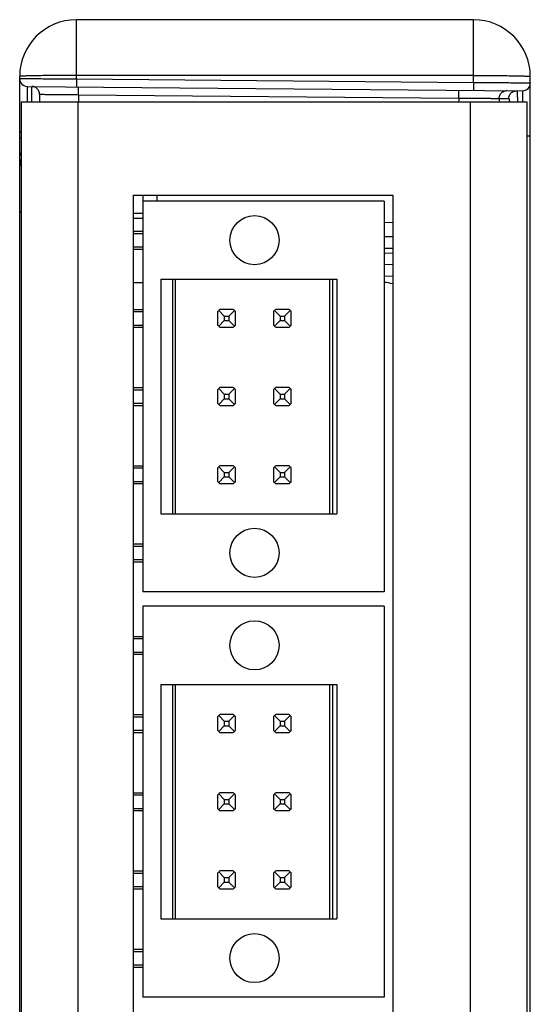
# Model space of a CAD drawing. Header units: inches. Extents: x 0.2 to 16.8, y 0.1 to 10.8.
# Tile 12 of 24: x 9 to 9.9, y 4.8 to 6.5. Entities that reach past the tile are written whole.
import ezdxf

# ---------------------------------------------------------------- set-up
doc = ezdxf.new("R2010")
doc.units = ezdxf.units.IN
doc.header["$LTSCALE"] = 0.935
doc.header["$MEASUREMENT"] = 0
doc.layers.get('0').update_dxf_attribs({"linetype": 'CONTINUOUS'})

msp = doc.modelspace()

# ---------------------------------------------------------------- linework, layer by layer
at = {"color": 7, "linetype": 'CONTINUOUS'}
for p, q in [((9.0932, 6.422), (9.0932, 6.5263)), ((9.7932, 6.5263), (9.0932, 6.5263)), ((9.7932, 6.4159), (9.7932, 6.5263)), ((8.9932, 3.1573), (8.9932, 6.4263)), ((9.0932, 6.422), (9.0931, 6.408)), ((9.7932, 6.4281), (9.0932, 6.4281)), ((9.0932, 6.422), (9.7932, 6.4159)), ((9.8932, 3.1573), (9.8932, 6.4263)), ((9.0069, 6.4088), (9.8793, 6.4011)), ((9.0177, 6.4087), (9.0176, 6.4083)), ((9.7932, 6.4159), (9.7931, 6.4019)), ((9.0282, 6.3949), (9.0282, 6.3813)), ((9.097, 6.3942), (9.097, 6.3813)), ((9.097, 6.3942), (9.7672, 6.3883)), ((9.7672, 6.3883), (9.7672, 6.3813)), ((9.8384, 6.3876), (9.8384, 6.3813)), ((9.8384, 6.3876), (9.8555, 6.3875)), ((8.9957, 6.3813), (8.9957, 3.2023)), ((8.9957, 6.3813), (9.8872, 6.3813)), ((9.0957, 6.3813), (9.0957, 3.2023)), ((9.7872, 6.3813), (9.7872, 3.2023)), ((9.8872, 6.3813), (9.8872, 3.2023)), ((8.9932, 6.3288), (8.9957, 6.3288)), ((8.9932, 6.3182), (8.9957, 6.3182)), ((9.8932, 6.3211), (9.8872, 6.3211)), ((9.1937, 3.3673), (9.1937, 6.2173)), ((9.1937, 6.2173), (9.6507, 6.2173)), ((9.2102, 6.2173), (9.2102, 5.5179)), ((9.2348, 6.2173), (9.2348, 6.2068)), ((9.6507, 6.2173), (9.6507, 3.3673)), ((9.6354, 6.2068), (9.2102, 6.2068)), ((9.6354, 6.2068), (9.6354, 5.5179)), ((8.9957, 6.1874), (8.9932, 6.1874)), ((9.2102, 6.1846), (9.1937, 6.1846)), ((9.2102, 6.1759), (9.1937, 6.1759)), ((9.6507, 6.1686), (9.6354, 6.1689)), ((9.1937, 6.1537), (9.2102, 6.1537)), ((9.1937, 6.1497), (9.2102, 6.1497)), ((9.6507, 6.1436), (9.6354, 6.1439)), ((9.1937, 6.1261), (9.2102, 6.1261)), ((9.1937, 6.1222), (9.2102, 6.1222)), ((9.6354, 6.1239), (9.6507, 6.1236)), ((9.6507, 6.1146), (9.6354, 6.1149)), ((9.6507, 6.0946), (9.6354, 6.0949)), ((9.6354, 6.0749), (9.6507, 6.0746)), ((9.1937, 6.0633), (9.2102, 6.0633)), ((9.2422, 6.069), (9.2422, 5.6557)), ((9.2422, 6.069), (9.5522, 6.069)), ((9.2625, 6.069), (9.2625, 5.6557)), ((9.2673, 6.069), (9.2673, 5.6557)), ((9.539, 6.069), (9.539, 5.6557)), ((9.5443, 6.069), (9.5443, 5.6557)), ((9.5522, 6.069), (9.5522, 5.6557)), ((9.1937, 6.0159), (9.2102, 6.0159)), ((9.1937, 6.012), (9.2102, 6.012)), ((9.3421, 6.012), (9.3421, 5.9883)), ((9.3539, 6.0041), (9.344, 6.0141)), ((9.3697, 6.0159), (9.3461, 6.0159)), ((9.3539, 6.0041), (9.3539, 5.9962)), ((9.3539, 6.0041), (9.3618, 6.0041)), ((9.3618, 6.0041), (9.3718, 6.0141)), ((9.3618, 6.0041), (9.3618, 5.9962)), ((9.3736, 5.9883), (9.3736, 6.012)), ((9.4405, 6.012), (9.4405, 5.9883)), ((9.4524, 6.0041), (9.4424, 6.0141)), ((9.4681, 6.0159), (9.4445, 6.0159)), ((9.4524, 6.0041), (9.4524, 5.9962)), ((9.4524, 6.0041), (9.4602, 6.0041)), ((9.4602, 6.0041), (9.4702, 6.0141)), ((9.4602, 6.0041), (9.4602, 5.9962)), ((9.472, 5.9883), (9.472, 6.012)), ((9.1937, 5.9883), (9.2102, 5.9883)), ((9.344, 5.9862), (9.3539, 5.9962)), ((9.3539, 5.9962), (9.3618, 5.9962)), ((9.3718, 5.9862), (9.3618, 5.9962)), ((9.4424, 5.9862), (9.4524, 5.9962)), ((9.4524, 5.9962), (9.4602, 5.9962)), ((9.4702, 5.9862), (9.4602, 5.9962)), ((9.1937, 5.9844), (9.2102, 5.9844)), ((9.3461, 5.9844), (9.3697, 5.9844)), ((9.4445, 5.9844), (9.4681, 5.9844)), ((9.1937, 5.8781), (9.2102, 5.8781)), ((9.1937, 5.8742), (9.2102, 5.8742)), ((9.3421, 5.8742), (9.3421, 5.8505)), ((9.3539, 5.8663), (9.344, 5.8763)), ((9.3697, 5.8781), (9.3461, 5.8781)), ((9.3539, 5.8663), (9.3539, 5.8584)), ((9.3539, 5.8663), (9.3618, 5.8663)), ((9.3618, 5.8663), (9.3718, 5.8763)), ((9.3618, 5.8663), (9.3618, 5.8584)), ((9.3736, 5.8505), (9.3736, 5.8742)), ((9.4405, 5.8742), (9.4405, 5.8505)), ((9.4524, 5.8663), (9.4424, 5.8763)), ((9.4681, 5.8781), (9.4445, 5.8781)), ((9.4524, 5.8663), (9.4524, 5.8584)), ((9.4524, 5.8663), (9.4602, 5.8663)), ((9.4602, 5.8663), (9.4702, 5.8763)), ((9.4602, 5.8663), (9.4602, 5.8584)), ((9.472, 5.8505), (9.472, 5.8742)), ((9.1937, 5.8505), (9.2102, 5.8505)), ((9.344, 5.8484), (9.3539, 5.8584)), ((9.3539, 5.8584), (9.3618, 5.8584)), ((9.3718, 5.8484), (9.3618, 5.8584)), ((9.4424, 5.8484), (9.4524, 5.8584)), ((9.4524, 5.8584), (9.4602, 5.8584)), ((9.4702, 5.8484), (9.4602, 5.8584)), ((9.1937, 5.8466), (9.2102, 5.8466)), ((9.3461, 5.8466), (9.3697, 5.8466)), ((9.4445, 5.8466), (9.4681, 5.8466)), ((9.1937, 5.7403), (9.2102, 5.7403)), ((9.1937, 5.7364), (9.2102, 5.7364)), ((9.3421, 5.7364), (9.3421, 5.7127)), ((9.3539, 5.7285), (9.344, 5.7385)), ((9.3697, 5.7403), (9.3461, 5.7403)), ((9.3539, 5.7285), (9.3539, 5.7206)), ((9.3539, 5.7285), (9.3618, 5.7285)), ((9.3618, 5.7285), (9.3718, 5.7385)), ((9.3618, 5.7285), (9.3618, 5.7206)), ((9.3736, 5.7127), (9.3736, 5.7364)), ((9.4405, 5.7364), (9.4405, 5.7127)), ((9.4524, 5.7285), (9.4424, 5.7385)), ((9.4681, 5.7403), (9.4445, 5.7403)), ((9.4524, 5.7285), (9.4524, 5.7206)), ((9.4524, 5.7285), (9.4602, 5.7285)), ((9.4602, 5.7285), (9.4702, 5.7385)), ((9.4602, 5.7285), (9.4602, 5.7206)), ((9.472, 5.7127), (9.472, 5.7364)), ((9.1937, 5.7127), (9.2102, 5.7127)), ((9.1937, 5.7088), (9.2102, 5.7088)), ((9.344, 5.7106), (9.3539, 5.7206)), ((9.3461, 5.7088), (9.3697, 5.7088)), ((9.3539, 5.7206), (9.3618, 5.7206)), ((9.3718, 5.7106), (9.3618, 5.7206)), ((9.4424, 5.7106), (9.4524, 5.7206)), ((9.4445, 5.7088), (9.4681, 5.7088)), ((9.4524, 5.7206), (9.4602, 5.7206)), ((9.4702, 5.7106), (9.4602, 5.7206)), ((9.2422, 5.6557), (9.5522, 5.6557)), ((9.1937, 5.6025), (9.2102, 5.6025)), ((9.1937, 5.5986), (9.2102, 5.5986)), ((9.1937, 5.5749), (9.2102, 5.5749)), ((9.1937, 5.571), (9.2102, 5.571)), ((9.6354, 5.5179), (9.2102, 5.5179)), ((9.2102, 5.4928), (9.2102, 4.8039)), ((9.6354, 5.4928), (9.2102, 5.4928)), ((9.6354, 5.4928), (9.6354, 4.8039)), ((9.1937, 5.4397), (9.2102, 5.4397)), ((9.1937, 5.4357), (9.2102, 5.4357)), ((9.1937, 5.4121), (9.2102, 5.4121)), ((9.1937, 5.4082), (9.2102, 5.4082)), ((9.2422, 5.355), (9.2422, 4.9417)), ((9.2422, 5.355), (9.5522, 5.355)), ((9.2625, 5.355), (9.2625, 4.9417)), ((9.2673, 5.355), (9.2673, 4.9417)), ((9.539, 5.355), (9.539, 4.9417)), ((9.5443, 5.355), (9.5443, 4.9417)), ((9.5522, 5.355), (9.5522, 4.9417)), ((9.1937, 5.3019), (9.2102, 5.3019)), ((9.1937, 5.298), (9.2102, 5.298)), ((9.3421, 5.298), (9.3421, 5.2743)), ((9.3539, 5.2901), (9.344, 5.3001)), ((9.3697, 5.3019), (9.3461, 5.3019)), ((9.3618, 5.2901), (9.3718, 5.3001)), ((9.3736, 5.2743), (9.3736, 5.298)), ((9.4405, 5.298), (9.4405, 5.2743)), ((9.4524, 5.2901), (9.4424, 5.3001)), ((9.4681, 5.3019), (9.4445, 5.3019)), ((9.4602, 5.2901), (9.4702, 5.3001)), ((9.472, 5.2743), (9.472, 5.298)), ((9.344, 5.2722), (9.3539, 5.2822)), ((9.3539, 5.2901), (9.3539, 5.2822)), ((9.3539, 5.2901), (9.3618, 5.2901)), ((9.3539, 5.2822), (9.3618, 5.2822)), ((9.3618, 5.2901), (9.3618, 5.2822)), ((9.3718, 5.2722), (9.3618, 5.2822)), ((9.4424, 5.2722), (9.4524, 5.2822)), ((9.4524, 5.2901), (9.4524, 5.2822)), ((9.4524, 5.2901), (9.4602, 5.2901)), ((9.4524, 5.2822), (9.4602, 5.2822)), ((9.4602, 5.2901), (9.4602, 5.2822)), ((9.4702, 5.2722), (9.4602, 5.2822)), ((9.1937, 5.2743), (9.2102, 5.2743)), ((9.1937, 5.2704), (9.2102, 5.2704)), ((9.3461, 5.2704), (9.3697, 5.2704)), ((9.4445, 5.2704), (9.4681, 5.2704)), ((9.1937, 5.1641), (9.2102, 5.1641)), ((9.1937, 5.1602), (9.2102, 5.1602)), ((9.3421, 5.1602), (9.3421, 5.1365)), ((9.3539, 5.1523), (9.344, 5.1623)), ((9.3697, 5.1641), (9.3461, 5.1641)), ((9.3618, 5.1523), (9.3718, 5.1623)), ((9.3736, 5.1365), (9.3736, 5.1602)), ((9.4405, 5.1602), (9.4405, 5.1365)), ((9.4524, 5.1523), (9.4424, 5.1623)), ((9.4681, 5.1641), (9.4445, 5.1641)), ((9.4602, 5.1523), (9.4702, 5.1623)), ((9.472, 5.1365), (9.472, 5.1602)), ((9.1937, 5.1365), (9.2102, 5.1365)), ((9.344, 5.1344), (9.3539, 5.1444)), ((9.3539, 5.1523), (9.3539, 5.1444)), ((9.3539, 5.1523), (9.3618, 5.1523)), ((9.3539, 5.1444), (9.3618, 5.1444)), ((9.3618, 5.1523), (9.3618, 5.1444)), ((9.3718, 5.1344), (9.3618, 5.1444)), ((9.4424, 5.1344), (9.4524, 5.1444)), ((9.4524, 5.1523), (9.4524, 5.1444)), ((9.4524, 5.1523), (9.4602, 5.1523)), ((9.4524, 5.1444), (9.4602, 5.1444)), ((9.4602, 5.1523), (9.4602, 5.1444)), ((9.4702, 5.1344), (9.4602, 5.1444)), ((9.1937, 5.1326), (9.2102, 5.1326)), ((9.3461, 5.1326), (9.3697, 5.1326)), ((9.4445, 5.1326), (9.4681, 5.1326)), ((9.1937, 5.0263), (9.2102, 5.0263)), ((9.1937, 5.0224), (9.2102, 5.0224)), ((9.3421, 5.0224), (9.3421, 4.9987)), ((9.3539, 5.0145), (9.344, 5.0245)), ((9.3697, 5.0263), (9.3461, 5.0263)), ((9.3539, 5.0145), (9.3539, 5.0066)), ((9.3539, 5.0145), (9.3618, 5.0145)), ((9.3618, 5.0145), (9.3718, 5.0245)), ((9.3618, 5.0145), (9.3618, 5.0066)), ((9.3736, 4.9987), (9.3736, 5.0224)), ((9.4405, 5.0224), (9.4405, 4.9987)), ((9.4524, 5.0145), (9.4424, 5.0245)), ((9.4681, 5.0263), (9.4445, 5.0263)), ((9.4524, 5.0145), (9.4524, 5.0066)), ((9.4524, 5.0145), (9.4602, 5.0145)), ((9.4602, 5.0145), (9.4702, 5.0245)), ((9.4602, 5.0145), (9.4602, 5.0066)), ((9.472, 4.9987), (9.472, 5.0224)), ((9.1937, 4.9987), (9.2102, 4.9987)), ((9.344, 4.9966), (9.3539, 5.0066)), ((9.3539, 5.0066), (9.3618, 5.0066)), ((9.3718, 4.9966), (9.3618, 5.0066)), ((9.4424, 4.9966), (9.4524, 5.0066)), ((9.4524, 5.0066), (9.4602, 5.0066)), ((9.4702, 4.9966), (9.4602, 5.0066)), ((9.1937, 4.9948), (9.2102, 4.9948)), ((9.3461, 4.9948), (9.3697, 4.9948)), ((9.4445, 4.9948), (9.4681, 4.9948)), ((9.2422, 4.9417), (9.5522, 4.9417)), ((9.1937, 4.8885), (9.2102, 4.8885)), ((9.1937, 4.8846), (9.2102, 4.8846)), ((9.1937, 4.8609), (9.2102, 4.8609)), ((9.1937, 4.857), (9.2102, 4.857)), ((9.6354, 4.8039), (9.2102, 4.8039))]:
    msp.add_line(p, q, dxfattribs=at)
for centre in [(9.4071, 6.1379), (9.4071, 5.5868), (9.4071, 5.4239), (9.4071, 4.8728)]:
    msp.add_circle(centre, 0.0433, dxfattribs=at)
for centre, radius, start, end in [((9.0932, 6.4263), 0.1, 90, 180), ((9.7932, 6.4263), 0.1, 0, 90), ((9.007, 6.4225), 0.0138, 180, 269.5), ((9.0145, 6.3949), 0.0138, 0, 89.5), ((9.8795, 6.4149), 0.0138, 269.5, 360), ((9.0132, 6.2776), 0.02, 180, 208.7954), ((9.6327, 6.0003), 0.063, 73.3844, 87.5421), ((9.3579, 6.0001), 0.0197, 126.8699, 143.1301), ((9.3579, 6.0001), 0.0197, 36.8699, 53.1301), ((9.4563, 6.0001), 0.0197, 126.8699, 143.1301), ((9.4563, 6.0001), 0.0197, 36.8699, 53.1301), ((9.3579, 6.0001), 0.0197, 216.8699, 233.1301), ((9.3579, 6.0001), 0.0197, 306.8699, 323.1301), ((9.4563, 6.0001), 0.0197, 216.8699, 233.1301), ((9.4563, 6.0001), 0.0197, 306.8699, 323.1301), ((9.3579, 5.8623), 0.0197, 126.8699, 143.1301), ((9.3579, 5.8623), 0.0197, 36.8699, 53.1301), ((9.4563, 5.8623), 0.0197, 126.8699, 143.1301), ((9.4563, 5.8623), 0.0197, 36.8699, 53.1301), ((9.3579, 5.8623), 0.0197, 216.8699, 233.1301), ((9.3579, 5.8623), 0.0197, 306.8699, 323.1301), ((9.4563, 5.8623), 0.0197, 216.8699, 233.1301), ((9.4563, 5.8623), 0.0197, 306.8699, 323.1301), ((9.3579, 5.7245), 0.0197, 126.8699, 143.1301), ((9.3579, 5.7245), 0.0197, 36.8699, 53.1301), ((9.4563, 5.7245), 0.0197, 126.8699, 143.1301), ((9.4563, 5.7245), 0.0197, 36.8699, 53.1301), ((9.3579, 5.7245), 0.0197, 216.8699, 233.1301), ((9.3579, 5.7245), 0.0197, 306.8699, 323.1301), ((9.4563, 5.7245), 0.0197, 216.8699, 233.1301), ((9.4563, 5.7245), 0.0197, 306.8699, 323.1301), ((9.3579, 5.2861), 0.0197, 126.8699, 143.1301), ((9.3579, 5.2861), 0.0197, 36.8699, 53.1301), ((9.4563, 5.2861), 0.0197, 126.8699, 143.1301), ((9.4563, 5.2861), 0.0197, 36.8699, 53.1301), ((9.3579, 5.2861), 0.0197, 216.8699, 233.1301), ((9.3579, 5.2861), 0.0197, 306.8699, 323.1301), ((9.4563, 5.2861), 0.0197, 216.8699, 233.1301), ((9.4563, 5.2861), 0.0197, 306.8699, 323.1301), ((9.3579, 5.1483), 0.0197, 126.8699, 143.1301), ((9.3579, 5.1483), 0.0197, 36.8699, 53.1301), ((9.4563, 5.1483), 0.0197, 126.8699, 143.1301), ((9.4563, 5.1483), 0.0197, 36.8699, 53.1301), ((9.3579, 5.1483), 0.0197, 216.8699, 233.1301), ((9.3579, 5.1483), 0.0197, 306.8699, 323.1301), ((9.4563, 5.1483), 0.0197, 216.8699, 233.1301), ((9.4563, 5.1483), 0.0197, 306.8699, 323.1301), ((9.3579, 5.0105), 0.0197, 126.8699, 143.1301), ((9.3579, 5.0105), 0.0197, 36.8699, 53.1301), ((9.4563, 5.0105), 0.0197, 126.8699, 143.1301), ((9.4563, 5.0105), 0.0197, 36.8699, 53.1301), ((9.3579, 5.0105), 0.0197, 216.8699, 233.1301), ((9.3579, 5.0105), 0.0197, 306.8699, 323.1301), ((9.4563, 5.0105), 0.0197, 216.8699, 233.1301), ((9.4563, 5.0105), 0.0197, 306.8699, 323.1301)]:
    msp.add_arc(centre, radius, start, end, dxfattribs=at)
for points, knots in [([(9.0932, 6.4281), (9.0907, 6.4281), (9.0858, 6.4281), (9.0784, 6.4281), (9.071, 6.428), (9.0638, 6.428), (9.0568, 6.428), (9.0499, 6.4279), (9.0433, 6.4278), (9.037, 6.4278), (9.031, 6.4277), (9.0253, 6.4276), (9.0201, 6.4275), (9.0152, 6.4274), (9.0108, 6.4273), (9.0068, 6.4272), (9.0033, 6.4271), (9.0003, 6.427), (8.9978, 6.4269), (8.9959, 6.4267), (8.9945, 6.4266), (8.9938, 6.4265), (8.9932, 6.4264), (8.9932, 6.4263)], [0, 0, 0, 0, 0.074683, 0.148948, 0.222381, 0.294571, 0.365113, 0.433615, 0.499692, 0.562976, 0.623113, 0.679766, 0.73262, 0.781379, 0.825771, 0.865548, 0.900488, 0.930398, 0.955112, 0.974496, 0.988449, 0.996917, 1, 1, 1, 1]), ([(8.9932, 6.4225), (8.9932, 6.4226), (8.9938, 6.4224), (8.9944, 6.4226), (8.996, 6.4225), (8.9978, 6.4226), (9.0003, 6.4226), (9.0033, 6.4226), (9.0068, 6.4226), (9.0108, 6.4225), (9.0152, 6.4225), (9.0201, 6.4225), (9.0253, 6.4225), (9.031, 6.4224), (9.037, 6.4224), (9.0433, 6.4224), (9.0499, 6.4223), (9.0568, 6.4223), (9.0638, 6.4222), (9.071, 6.4222), (9.0784, 6.4221), (9.0858, 6.4221), (9.0907, 6.422), (9.0932, 6.422)], [0, 0, 0, 0, 0.002801, 0.011175, 0.025078, 0.044434, 0.069134, 0.099041, 0.133986, 0.173775, 0.218185, 0.266967, 0.319848, 0.376533, 0.436704, 0.500025, 0.566141, 0.634683, 0.705266, 0.777497, 0.850972, 0.925278, 1, 1, 1, 1]), ([(9.7932, 6.4281), (9.7957, 6.4281), (9.8007, 6.4281), (9.8081, 6.4281), (9.8154, 6.428), (9.8227, 6.428), (9.8297, 6.428), (9.8365, 6.4279), (9.8431, 6.4278), (9.8495, 6.4278), (9.8555, 6.4277), (9.8611, 6.4276), (9.8664, 6.4275), (9.8713, 6.4274), (9.8757, 6.4273), (9.8797, 6.4272), (9.8832, 6.4271), (9.8861, 6.427), (9.8886, 6.4269), (9.8905, 6.4267), (9.892, 6.4266), (9.8927, 6.4265), (9.8932, 6.4264), (9.8932, 6.4263)], [0, 0, 0, 0, 0.074683, 0.148948, 0.222381, 0.294571, 0.365113, 0.433615, 0.499692, 0.562976, 0.623113, 0.679766, 0.73262, 0.781379, 0.825771, 0.865548, 0.900488, 0.930398, 0.955112, 0.974496, 0.988449, 0.996917, 1, 1, 1, 1]), ([(9.0068, 6.3813), (9.0068, 6.3827), (9.0068, 6.3854), (9.0068, 6.3895), (9.0068, 6.3933), (9.0068, 6.3968), (9.0068, 6.3999), (9.0068, 6.4025), (9.0068, 6.4047), (9.0069, 6.4064), (9.0068, 6.4077), (9.007, 6.4082), (9.0068, 6.4088), (9.0069, 6.4088)], [0, 0, 0, 0, 0.145481, 0.300961, 0.442772, 0.570034, 0.681966, 0.777874, 0.857167, 0.919354, 0.964052, 0.990985, 1, 1, 1, 1]), ([(9.0147, 6.3813), (9.0147, 6.3826), (9.0147, 6.3854), (9.0147, 6.3894), (9.0147, 6.3933), (9.0147, 6.3968), (9.0147, 6.3998), (9.0147, 6.4025), (9.0147, 6.4046), (9.0146, 6.4063), (9.0147, 6.4076), (9.0145, 6.4082), (9.0147, 6.4087), (9.0146, 6.4087)], [0, 0, 0, 0, 0.144058, 0.29987, 0.441974, 0.569483, 0.681608, 0.777652, 0.857029, 0.919267, 0.964, 0.990963, 1, 1, 1, 1]), ([(9.097, 6.3942), (9.097, 6.3948), (9.097, 6.3958), (9.097, 6.3975), (9.097, 6.3991), (9.097, 6.4006), (9.097, 6.402), (9.097, 6.4033), (9.097, 6.4045), (9.097, 6.4055), (9.097, 6.4063), (9.097, 6.407), (9.097, 6.4075), (9.0969, 6.4078), (9.0969, 6.408), (9.0969, 6.408)], [0, 0, 0, 0, 0.120474, 0.23919, 0.354417, 0.464477, 0.567765, 0.662777, 0.748128, 0.822575, 0.885036, 0.934604, 0.970564, 0.992416, 1, 1, 1, 1]), ([(9.7672, 6.3883), (9.7672, 6.3889), (9.7672, 6.39), (9.7672, 6.3916), (9.7672, 6.3932), (9.7672, 6.3947), (9.7672, 6.3961), (9.7672, 6.3974), (9.7672, 6.3986), (9.7672, 6.3996), (9.7672, 6.4005), (9.7671, 6.4012), (9.7671, 6.4017), (9.7671, 6.4019), (9.7671, 6.4021), (9.7671, 6.4021)], [0, 0, 0, 0, 0.120474, 0.23919, 0.354417, 0.464477, 0.567765, 0.662777, 0.748128, 0.822575, 0.885036, 0.934604, 0.970564, 0.992416, 1, 1, 1, 1]), ([(9.7932, 6.4159), (9.7957, 6.4159), (9.8007, 6.4159), (9.8081, 6.4158), (9.8154, 6.4157), (9.8227, 6.4157), (9.8297, 6.4156), (9.8365, 6.4156), (9.8431, 6.4155), (9.8495, 6.4155), (9.8555, 6.4154), (9.8611, 6.4153), (9.8664, 6.4153), (9.8713, 6.4152), (9.8757, 6.4152), (9.8797, 6.4151), (9.8832, 6.4151), (9.8861, 6.4151), (9.8886, 6.415), (9.8905, 6.415), (9.892, 6.415), (9.8926, 6.4148), (9.8932, 6.415), (9.8932, 6.4149)], [0, 0, 0, 0, 0.074726, 0.149034, 0.222509, 0.294739, 0.365321, 0.433859, 0.499972, 0.563289, 0.623457, 0.680138, 0.733017, 0.781797, 0.826206, 0.865995, 0.900942, 0.93085, 0.955553, 0.974912, 0.988819, 0.997196, 1, 1, 1, 1]), ([(9.0282, 6.3949), (9.0283, 6.3949), (9.0286, 6.3949), (9.0293, 6.3949), (9.0305, 6.3949), (9.0321, 6.3949), (9.0341, 6.3949), (9.0366, 6.3948), (9.0395, 6.3948), (9.0428, 6.3948), (9.0465, 6.3947), (9.0505, 6.3947), (9.0548, 6.3946), (9.0594, 6.3946), (9.0642, 6.3945), (9.0693, 6.3945), (9.0746, 6.3944), (9.0801, 6.3944), (9.0857, 6.3943), (9.0913, 6.3943), (9.0951, 6.3942), (9.097, 6.3942)], [0, 0, 0, 0, 0.003402, 0.013581, 0.030466, 0.053941, 0.083849, 0.11999, 0.162124, 0.209969, 0.263208, 0.321487, 0.384418, 0.451584, 0.522538, 0.596808, 0.6739, 0.7533, 0.83448, 0.916898, 1, 1, 1, 1]), ([(9.7672, 6.3883), (9.7691, 6.3883), (9.7729, 6.3883), (9.7786, 6.3882), (9.7842, 6.3882), (9.7897, 6.3881), (9.7951, 6.3881), (9.8002, 6.388), (9.8052, 6.388), (9.8099, 6.3879), (9.8144, 6.3879), (9.8185, 6.3878), (9.8223, 6.3878), (9.8258, 6.3877), (9.8288, 6.3877), (9.8315, 6.3877), (9.8337, 6.3877), (9.8355, 6.3876), (9.8369, 6.3876), (9.8378, 6.3876), (9.8382, 6.3876), (9.8384, 6.3876)], [0, 0, 0, 0, 0.080388, 0.160335, 0.23931, 0.316789, 0.392261, 0.465226, 0.535198, 0.601711, 0.664323, 0.722617, 0.776203, 0.824725, 0.867858, 0.905312, 0.936836, 0.962218, 0.981285, 0.993908, 1, 1, 1, 1]), ([(9.8384, 6.3876), (9.8384, 6.3882), (9.8384, 6.3893), (9.8387, 6.3909), (9.8392, 6.3925), (9.8399, 6.3941), (9.8408, 6.3955), (9.8418, 6.3968), (9.843, 6.398), (9.8444, 6.399), (9.8458, 6.3999), (9.8473, 6.4006), (9.8489, 6.401), (9.8506, 6.4013), (9.8517, 6.4014), (9.8523, 6.4014)], [0, 0, 0, 0, 0.076946, 0.153891, 0.230834, 0.307772, 0.384706, 0.461635, 0.538558, 0.615476, 0.692388, 0.769296, 0.846199, 0.9231, 1, 1, 1, 1]), ([(9.8555, 6.3875), (9.8555, 6.388), (9.8555, 6.3891), (9.8558, 6.3908), (9.8563, 6.3924), (9.857, 6.3939), (9.8579, 6.3953), (9.8589, 6.3967), (9.8601, 6.3978), (9.8615, 6.3989), (9.8629, 6.3997), (9.8644, 6.4004), (9.866, 6.4009), (9.8677, 6.4012), (9.8688, 6.4012), (9.8694, 6.4012)], [0, 0, 0, 0, 0.076946, 0.153891, 0.230834, 0.307772, 0.384706, 0.461635, 0.538558, 0.615476, 0.692388, 0.769296, 0.846199, 0.9231, 1, 1, 1, 1]), ([(9.8555, 6.3875), (9.8556, 6.3875), (9.8557, 6.3871), (9.8559, 6.3864), (9.8561, 6.3853), (9.8562, 6.3837), (9.8564, 6.3824), (9.8564, 6.3815), (9.8564, 6.3813)], [0, 0, 0, 0, 0.047437, 0.160193, 0.342932, 0.595044, 0.91516, 1, 1, 1, 1]), ([(9.8694, 6.4012), (9.8695, 6.4012), (9.8696, 6.4008), (9.8697, 6.4001), (9.8699, 6.3988), (9.87, 6.3972), (9.8702, 6.395), (9.8703, 6.3923), (9.8704, 6.3893), (9.8706, 6.3858), (9.8706, 6.3831), (9.8707, 6.3816), (9.8707, 6.3813)], [0, 0, 0, 0, 0.01484, 0.052743, 0.114684, 0.200479, 0.309665, 0.441598, 0.595476, 0.770354, 0.965154, 1, 1, 1, 1]), ([(9.8793, 6.4011), (9.8794, 6.4011), (9.8793, 6.4006), (9.8794, 6.4001), (9.8794, 6.3987), (9.8794, 6.3971), (9.8794, 6.3949), (9.8795, 6.3923), (9.8795, 6.3892), (9.8795, 6.3857), (9.8795, 6.3831), (9.8795, 6.3815), (9.8795, 6.3813)], [0, 0, 0, 0, 0.012498, 0.049795, 0.111663, 0.197705, 0.307385, 0.440043, 0.594887, 0.770981, 0.967248, 1, 1, 1, 1]), ([(8.9932, 6.2926), (8.9932, 6.2922), (8.9933, 6.2914), (8.9936, 6.2903), (8.9941, 6.2891), (8.9948, 6.2881), (8.9953, 6.2874), (8.9957, 6.287), (8.9957, 6.287)], [0, 0, 0, 0, 0.185707, 0.374007, 0.567246, 0.767328, 0.975604, 1, 1, 1, 1]), ([(8.9932, 6.2807), (8.9932, 6.2805), (8.9932, 6.2802), (8.9933, 6.2797), (8.9934, 6.2793), (8.9935, 6.2786), (8.9938, 6.2779), (8.9943, 6.277), (8.9948, 6.2761), (8.9953, 6.2755), (8.9957, 6.2752), (8.9957, 6.2751)], [0, 0, 0, 0, 0.075413, 0.150986, 0.226919, 0.303395, 0.458523, 0.617519, 0.781183, 0.950107, 1, 1, 1, 1]), ([(8.9932, 6.2776), (8.9932, 6.277), (8.9933, 6.2757), (8.9935, 6.2739), (8.994, 6.2721), (8.9945, 6.2705), (8.9953, 6.2693), (8.9956, 6.2686), (8.9957, 6.2683)], [0, 0, 0, 0, 0.190744, 0.381271, 0.570779, 0.758416, 0.90673, 1, 1, 1, 1])]:
    msp.add_open_spline(points, degree=3, knots=knots, dxfattribs=at)

doc.saveas('drawing.dxf')
